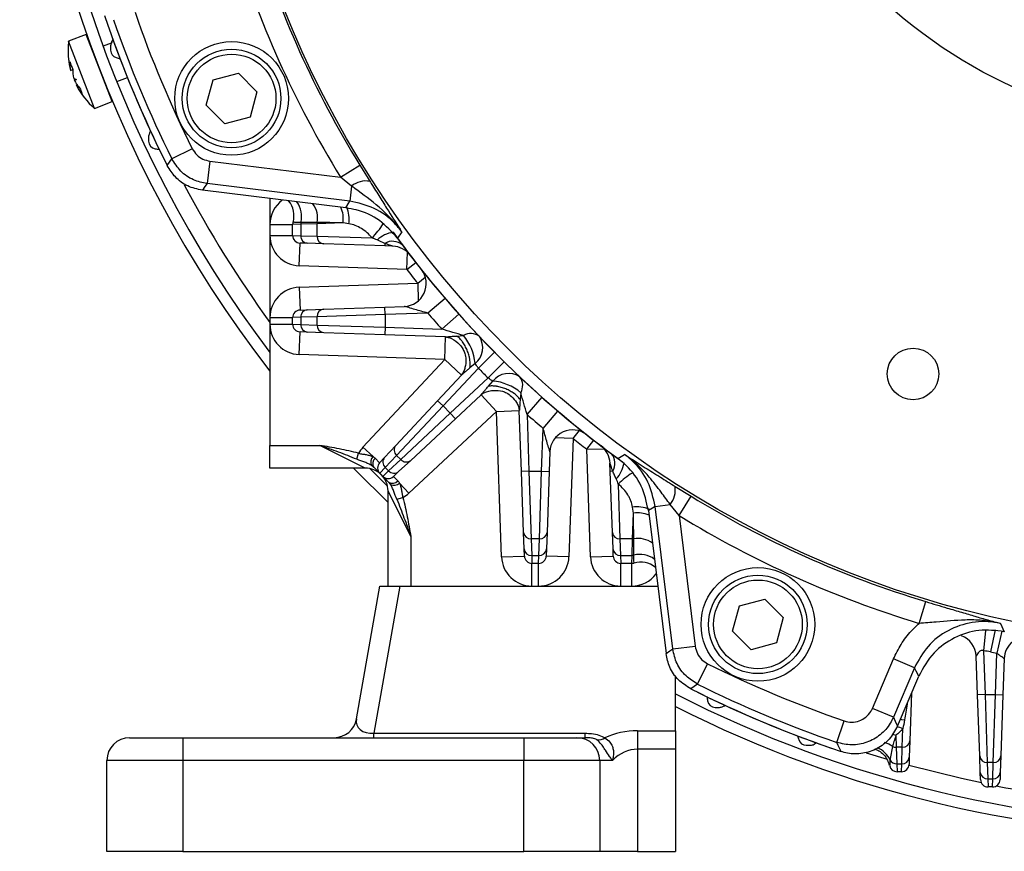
# Model space of a CAD drawing. Header units: millimetres. Extents: x -722 to 1902, y -809 to 1604.
# Tile 56 of 93: x 455 to 585, y 151 to 260. Entities that reach past the tile are written whole.
import ezdxf

# ---------------------------------------------------------------- set-up
doc = ezdxf.new("R2010")
doc.units = ezdxf.units.MM

msp = doc.modelspace()

# ---------------------------------------------------------------- linework, layer by layer
at = {"color": 7, "linetype": 'Continuous', "lineweight": 25}
for p, q in [((464.15, 258.54), (461.82, 257.65)), ((467.56, 249.68), (464.15, 258.54)), ((465.23, 248.78), (461.82, 257.65)), ((467.44, 257.39), (466.38, 256.99)), ((467.36, 257.02), (467.36, 256.45)), ((462.07, 253.82), (462.07, 253.82)), ((462.08, 253.78), (462.37, 253.89)), ((480.86, 252.54), (484.2, 253.43)), ((484.2, 253.43), (486.65, 250.98)), ((462.56, 252.54), (462.76, 252.62)), ((468.17, 252.32), (469.57, 252.86)), ((479.96, 249.19), (480.86, 252.54)), ((462.83, 251.83), (462.95, 251.88)), ((462.98, 251.84), (462.85, 251.79)), ((486.65, 250.98), (485.76, 247.64)), ((465.23, 248.78), (467.56, 249.68)), ((482.41, 246.74), (479.96, 249.19)), ((485.76, 247.64), (482.41, 246.74)), ((472.36, 245.02), (472.36, 244.45)), ((478.12, 243.46), (475.43, 242.13)), ((480.43, 241.82), (480.07, 238.85)), ((480.43, 241.82), (497.68, 239.71)), ((497.68, 239.71), (500.23, 241.27)), ((500.23, 241.27), (501.53, 239.17)), ((499.13, 238.53), (497.68, 239.71)), ((498.36, 235.64), (479.45, 237.97)), ((498.88, 236.54), (480.07, 238.85)), ((499.13, 238.53), (498.88, 236.54)), ((488.36, 236.87), (488.36, 233.45)), ((488.36, 233.45), (491.36, 233.45)), ((488.36, 233.45), (488.36, 232.01)), ((492.42, 233.49), (491.36, 233.45)), ((491.36, 232.01), (491.36, 233.45)), ((494.6, 233.56), (492.42, 233.49)), ((492.42, 233.49), (492.42, 231.98)), ((498.01, 233.67), (494.6, 233.56)), ((494.6, 231.9), (494.6, 233.56)), ((498.78, 233.55), (498.01, 233.67)), ((505.75, 232.5), (505.2, 231.63)), ((488.36, 232.01), (491.36, 232.01)), ((488.36, 232.01), (488.36, 221.17)), ((491.36, 232.01), (492.42, 231.98)), ((492.42, 231.98), (494.6, 231.9)), ((494.6, 231.9), (501.83, 231.68)), ((492.22, 228.01), (492.33, 231.01)), ((493.28, 230.98), (492.33, 231.01)), ((495.46, 230.9), (493.28, 230.98)), ((503.51, 230.62), (495.46, 230.9)), ((503.52, 230.95), (503.51, 230.62)), ((504.58, 230.58), (503.51, 230.62)), ((506.42, 227.52), (506.5, 229.8)), ((506.42, 227.52), (492.22, 228.01)), ((506.42, 227.52), (507.61, 228.44)), ((507.85, 225.72), (508.85, 226.52)), ((492.22, 225.17), (507.85, 225.72)), ((492.22, 225.17), (492.33, 222.17)), ((507.85, 225.72), (507.93, 223.37)), ((511.47, 223.71), (509.18, 221.76)), ((492.33, 222.17), (493.28, 222.21)), ((493.28, 222.21), (495.46, 222.28)), ((495.46, 222.28), (503.51, 222.56)), ((503.51, 222.56), (506.09, 222.65)), ((503.54, 221.56), (503.51, 222.56)), ((488.36, 221.17), (491.36, 221.17)), ((488.36, 221.17), (488.36, 220.29)), ((492.42, 221.21), (491.36, 221.17)), ((491.36, 220.29), (491.36, 221.17)), ((494.6, 221.28), (492.42, 221.21)), ((492.42, 221.21), (492.42, 220.26)), ((503.54, 221.56), (494.6, 221.28)), ((494.6, 220.18), (494.6, 221.28)), ((509.18, 221.76), (503.54, 221.56)), ((503.54, 221.56), (503.54, 219.9)), ((513.28, 221.63), (511.03, 219.64)), ((488.36, 220.29), (491.36, 220.29)), ((488.36, 220.29), (488.36, 204.31)), ((491.36, 220.29), (492.42, 220.26)), ((492.42, 220.26), (494.6, 220.18)), ((494.6, 220.18), (503.54, 219.9)), ((503.54, 219.9), (503.51, 218.9)), ((503.54, 219.9), (511.03, 219.64)), ((492.22, 216.29), (492.33, 219.29)), ((493.28, 219.26), (492.33, 219.29)), ((495.46, 219.18), (493.28, 219.26)), ((503.51, 218.9), (495.46, 219.18)), ((511.52, 218.62), (503.51, 218.9)), ((511.42, 215.62), (511.52, 218.62)), ((513, 218.74), (513.89, 218.81)), ((511.42, 215.62), (492.22, 216.29)), ((500.63, 204.06), (511.42, 215.62)), ((511.42, 215.62), (513.61, 213.58)), ((515.85, 214.51), (517.98, 216.61)), ((515.85, 214.51), (511.19, 209.51)), ((515.41, 215.12), (514.74, 214.54)), ((517.14, 213.22), (519.24, 215.35)), ((510.46, 210.2), (513.61, 213.58)), ((512.14, 208.56), (517.14, 213.22)), ((517.17, 212.11), (517.75, 212.78)), ((516.21, 210.98), (512.83, 207.83)), ((518.25, 208.79), (516.21, 210.98)), ((521.44, 211.26), (521.37, 210.37)), ((522.27, 208.4), (524.26, 210.65)), ((504.96, 204.3), (510.46, 210.2)), ((511.19, 209.51), (505.06, 202.99)), ((511.19, 209.51), (510.46, 210.2)), ((511.19, 209.51), (512.14, 208.56)), ((505.62, 202.43), (512.14, 208.56)), ((518.25, 208.79), (506.69, 198)), ((512.83, 207.83), (506.93, 202.33)), ((512.14, 208.56), (512.83, 207.83)), ((518.25, 208.79), (521.25, 208.89)), ((518.92, 189.59), (518.25, 208.79)), ((521.53, 200.88), (521.25, 208.89)), ((522.27, 208.4), (522.53, 200.91)), ((524.39, 206.55), (526.34, 208.84)), ((524.19, 200.91), (524.39, 206.55)), ((528.35, 205.22), (526, 205.3)), ((528.35, 205.22), (527.8, 189.59)), ((528.35, 205.22), (529.15, 206.22)), ((488.36, 204.31), (494.93, 204.31)), ((488.36, 201.31), (488.36, 204.31)), ((500.93, 201.31), (494.93, 204.31)), ((500.63, 204.06), (501.96, 202.82)), ((503.48, 202.71), (504.96, 204.3)), ((530.15, 203.8), (531.07, 204.98)), ((530.15, 203.8), (532.43, 203.87)), ((499.82, 202.47), (500.05, 203.26)), ((502.26, 202.6), (502.83, 202.01)), ((502.83, 202.01), (503.48, 202.71)), ((505.06, 202.99), (503.58, 201.39)), ((505.62, 202.43), (505.06, 202.99)), ((525.28, 203.46), (525.19, 200.88)), ((530.64, 189.59), (530.15, 203.8)), ((534.26, 202.57), (535.13, 203.12)), ((500.93, 201.31), (488.36, 201.31)), ((502.85, 200.62), (502.09, 201.39)), ((503.58, 201.39), (502.85, 200.62)), ((503.58, 201.39), (504.02, 200.95)), ((504.02, 200.95), (505.62, 202.43)), ((506.93, 202.33), (505.34, 200.85)), ((533.25, 200.88), (533.21, 201.95)), ((503.25, 200.22), (502.85, 200.62)), ((503.25, 200.22), (504.02, 200.95)), ((504.02, 199.46), (503.25, 200.22)), ((505.34, 200.85), (504.64, 200.2)), ((504.64, 200.2), (505.23, 199.63)), ((522.53, 200.91), (521.53, 200.88)), ((521.81, 192.83), (521.53, 200.88)), ((522.53, 200.91), (524.19, 200.91)), ((522.53, 200.91), (522.81, 191.97)), ((523.91, 191.97), (524.19, 200.91)), ((524.19, 200.91), (525.19, 200.88)), ((525.19, 200.88), (524.91, 192.83)), ((533.58, 200.89), (533.25, 200.88)), ((533.53, 192.83), (533.25, 200.88)), ((506.69, 198), (505.45, 199.33)), ((534.3, 199.2), (534.53, 191.97)), ((541.8, 198.9), (543.9, 197.6)), ((506.94, 192.3), (503.94, 198.3)), ((503.94, 185.73), (503.94, 198.3)), ((505.1, 197.19), (505.89, 197.42)), ((542.33, 195.05), (543.9, 197.6)), ((536.3, 195.38), (536.18, 196.15)), ((539.17, 196.26), (541.16, 196.5)), ((541.48, 177.44), (539.17, 196.26)), ((542.33, 195.05), (541.16, 196.5)), ((536.19, 191.97), (536.3, 195.38)), ((538.27, 195.73), (540.6, 176.82)), ((542.33, 195.05), (544.45, 177.8)), ((506.94, 192.3), (506.94, 185.73)), ((521.89, 190.65), (521.81, 192.83)), ((524.91, 192.83), (524.84, 190.65)), ((533.61, 190.65), (533.53, 192.83)), ((523.91, 191.97), (522.81, 191.97)), ((522.81, 191.97), (522.89, 189.79)), ((523.84, 189.79), (523.91, 191.97)), ((536.19, 191.97), (534.53, 191.97)), ((534.53, 191.97), (534.61, 189.79)), ((536.12, 189.79), (536.19, 191.97)), ((518.92, 189.59), (521.92, 189.7)), ((521.92, 189.7), (521.89, 190.65)), ((522.89, 189.79), (523.84, 189.79)), ((522.89, 189.79), (522.92, 188.73)), ((523.8, 188.73), (523.84, 189.79)), ((524.84, 190.65), (524.8, 189.7)), ((527.8, 189.59), (524.8, 189.7)), ((530.64, 189.59), (533.64, 189.7)), ((533.64, 189.7), (533.61, 190.65)), ((534.61, 189.79), (536.12, 189.79)), ((534.61, 189.79), (534.64, 188.73)), ((536.08, 188.73), (536.12, 189.79)), ((523.8, 188.73), (522.92, 188.73)), ((522.92, 185.73), (522.92, 188.73)), ((523.8, 185.73), (523.8, 188.73)), ((536.08, 188.73), (534.64, 188.73)), ((534.64, 185.73), (534.64, 188.73)), ((536.08, 185.73), (536.08, 188.73)), ((499.77, 168.21), (502.86, 185.73)), ((505.48, 185.73), (502.06, 166.32)), ((502.86, 185.73), (505.48, 185.73)), ((505.48, 185.73), (521.86, 185.73)), ((521.86, 185.73), (539.5, 185.73)), ((549.37, 179.78), (550.27, 183.13)), ((550.27, 183.13), (553.61, 184.02)), ((553.61, 184.02), (556.06, 181.57)), ((573.99, 180.82), (574.86, 183.69)), ((556.06, 181.57), (555.17, 178.23)), ((584.7, 180.81), (585.21, 179.72)), ((551.82, 177.33), (549.37, 179.78)), ((582.73, 179.86), (582.49, 177.19)), ((584.03, 179.98), (583.38, 177.05)), ((584.87, 179.8), (584.23, 176.87)), ((555.17, 178.23), (551.82, 177.33)), ((541.48, 177.44), (544.45, 177.8)), ((582.49, 177.19), (582.69, 171.41)), ((584.04, 171.41), (584.23, 176.87)), ((544.76, 172.8), (546.09, 175.49)), ((567.83, 169.6), (570.6, 176.13)), ((573.36, 174.96), (570.6, 176.13)), ((581.69, 171.38), (581.51, 176.48)), ((585.2, 176.17), (585.04, 171.38)), ((573.36, 174.96), (570.59, 168.43)), ((541.86, 166.63), (541.86, 173.93)), ((571.12, 167.25), (573.92, 173.86)), ((572.98, 171.63), (572.76, 165.33)), ((582.69, 171.41), (581.69, 171.38)), ((582.69, 171.41), (582.97, 162.47)), ((582.69, 171.41), (584.04, 171.41)), ((583.76, 162.47), (584.04, 171.41)), ((584.04, 171.41), (585.04, 171.38)), ((581.97, 163.33), (581.69, 171.38)), ((585.04, 171.38), (584.76, 163.33)), ((547.08, 169.73), (547.65, 169.73)), ((570.59, 168.43), (567.83, 169.6)), ((563.12, 165.11), (564.09, 167.94)), ((502.06, 165.73), (502.06, 166.32)), ((502.06, 166.32), (529.94, 166.32)), ((529.94, 165.73), (529.94, 166.32)), ((536.86, 166.63), (536.86, 164.22)), ((536.86, 166.63), (541.86, 166.63)), ((541.86, 166.63), (541.86, 164.22)), ((571.76, 164.47), (571.83, 166.92)), ((469.86, 165.73), (476.86, 165.73)), ((476.86, 165.73), (521.86, 165.73)), ((476.86, 165.73), (476.86, 162.73)), ((521.86, 165.73), (521.86, 162.73)), ((521.86, 165.73), (528.86, 165.73)), ((528.86, 165.73), (529.94, 165.73)), ((570.92, 166.05), (570.97, 164.47)), ((572.76, 165.33), (572.68, 163.15)), ((536.86, 164.22), (536.86, 150.73)), ((541.86, 164.22), (536.86, 164.22)), ((541.86, 164.22), (541.86, 150.73)), ((559.08, 164.73), (559.65, 164.73)), ((569.81, 162.86), (567.06, 163.69)), ((571.76, 164.47), (570.97, 164.47)), ((570.97, 164.47), (571.04, 162.29)), ((571.68, 162.29), (571.76, 164.47)), ((476.86, 162.73), (466.86, 162.73)), ((466.86, 150.73), (466.86, 162.73)), ((521.86, 162.73), (476.86, 162.73)), ((476.86, 162.73), (476.86, 150.73)), ((531.86, 162.73), (521.86, 162.73)), ((521.86, 150.73), (521.86, 162.73)), ((531.86, 162.73), (531.86, 150.73)), ((533.55, 162.73), (531.86, 162.73)), ((572.68, 163.15), (572.65, 162.2)), ((582.05, 161.15), (581.97, 163.33)), ((583.76, 162.47), (582.97, 162.47)), ((582.97, 162.47), (583.04, 160.29)), ((583.68, 160.29), (583.76, 162.47)), ((584.76, 163.33), (584.68, 161.15)), ((570.1, 162.07), (570.1, 162.04)), ((571.04, 162.29), (571.68, 162.29)), ((571.04, 162.29), (571.08, 161.23)), ((571.65, 161.23), (571.08, 161.23)), ((571.65, 161.23), (571.68, 162.29)), ((582.08, 160.2), (582.05, 161.15)), ((584.68, 161.15), (584.65, 160.2)), ((583.04, 160.29), (583.68, 160.29)), ((583.04, 160.29), (583.08, 159.23)), ((583.65, 159.23), (583.68, 160.29)), ((583.65, 159.23), (583.08, 159.23)), ((476.86, 150.73), (466.86, 150.73)), ((476.86, 150.73), (521.86, 150.73)), ((531.86, 150.73), (521.86, 150.73)), ((536.86, 150.73), (531.86, 150.73)), ((536.86, 150.73), (541.86, 150.73))]:
    msp.add_line(p, q, dxfattribs=at)
at = {"color": 7, "linetype": 'Continuous', "lineweight": 25, "flags": 128}
for points in [[(464.89, 256.7), (464.85, 256.75), (464.82, 256.82)], [(466.9, 251.4), (466.88, 251.48), (466.87, 251.54)], [(474.82, 241.23), (475.22, 241.82), (475.43, 242.13)], [(480.07, 238.85), (479.8, 238.47), (479.45, 237.97)], [(498.36, 235.64), (498.67, 236.17), (498.88, 236.54)], [(503.94, 196.76), (499.72, 200.96), (499.39, 201.31)], [(503.87, 198.91), (503.76, 199.02), (501.54, 201.24)], [(539.17, 196.26), (538.8, 196.04), (538.27, 195.73)], [(540.6, 176.82), (541.1, 177.17), (541.48, 177.44)], [(573.92, 173.86), (573.58, 174.52), (573.36, 174.96)], [(544.76, 172.8), (544.3, 172.49), (543.86, 172.19)], [(570.59, 168.43), (570.82, 167.91), (571.12, 167.25)], [(571.51, 168.17), (571.67, 168.15), (572.07, 168.08)], [(570.44, 166.21), (570.59, 166.17), (570.92, 166.05)], [(563.68, 163.91), (563.31, 164.7), (563.12, 165.11)], [(582.2, 159.76), (579.57, 160.33), (572.63, 162.05)]]:
    msp.add_lwpolyline(points, dxfattribs=at)
at = {"color": 7, "linetype": 'Continuous', "lineweight": 25}
for centre, radius in [((613.36, 310.73), 132.43), ((613.36, 310.73), 65), ((483.31, 250.09), 7.5), ((483.31, 250.09), 6.5), ((483.31, 250.09), 5.85), ((573.18, 213.73), 3.4), ((552.72, 180.68), 7.5), ((552.72, 180.68), 6.5), ((552.72, 180.68), 5.85)]:
    msp.add_circle(centre, radius, dxfattribs=at)
for centre, radius, start, end in [((613.36, 310.73), 158, 142.2921, 217.7079), ((613.36, 310.73), 156.5, 143.0082, 216.9918), ((613.36, 310.73), 132.75, 196.8599, 211.5496), ((613.36, 310.73), 135.75, 196.8599, 211.5496), ((613.36, 310.73), 155, 198.6952, 206.6424), ((613.36, 310.73), 151.05, 199.0367, 206.4453), ((613.36, 310.73), 155, 199.194, 206.2743), ((613.36, 310.73), 154.05, 199.0367, 206.4453), ((471.74, 256.37), 10, 172.6406, 194.7257), ((468.36, 257.02), 1, 149.6715, 180), ((465.88, 258.49), 1.89, 329.3213, 330.5901), ((468.36, 256.45), 1, 180, 254.8215), ((471.72, 256.35), 9.98, 185.6726, 194.9147), ((471.29, 256.25), 9.54, 185.3205, 194.7674), ((465.96, 254.66), 3.98, 176.3352, 192.709), ((467.86, 256.6), 6.1, 196.0481, 205.9519), ((466.34, 253.67), 3.98, 176.3352, 192.709), ((463.15, 253.6), 1.06, 229.1687, 254.2236), ((462.53, 253.99), 1.44, 270.9497, 283.1843), ((468.33, 255.52), 6.49, 207.2419, 220.1683), ((471.74, 256.37), 10, 207.2743, 229.3594), ((468.62, 254.77), 6.49, 207.2419, 220.1683), ((466.81, 252.22), 3.55, 194.5075, 207.4925), ((473.36, 245.02), 1, 153.9936, 180), ((473.36, 244.45), 1, 180, 261.4509), ((501.04, 236.17), 3.03, 80.627, 128.9821), ((613.36, 310.73), 154.16, 207.8517, 215.8197), ((492.36, 233.45), 4, 126.4077, 180), ((488.54, 234.63), 3, 342.9096, 40.3106), ((489.38, 234.54), 3.17, 345.1556, 36.5762), ((491.51, 234.3), 3.15, 349.558, 36.599), ((493.92, 234.16), 4.12, 353.1973, 22.3373), ((494.33, 234.14), 4.48, 352.3454, 21.1893), ((492.36, 233.45), 1, 162.9096, 180), ((493.53, 233.49), 1.11, 167.6317, 180.4205), ((495.71, 233.57), 1.11, 172.0657, 180.4066), ((493.81, 239.53), 11.22, 315.5846, 327.7656), ((505.33, 228.29), 4.21, 99.8469, 132.185), ((613.36, 310.73), 134, 215.7507, 234.2493), ((492.36, 232.01), 4, 180, 268), ((492.36, 232.01), 1, 180, 268), ((493.36, 231.92), 0.948, 176.6379, 264.7566), ((495.54, 231.85), 0.948, 176.6379, 264.7566), ((504.54, 229.25), 1.99, 48.6319, 121.0207), ((613.36, 310.73), 134, 216.1805, 233.8195), ((504.48, 227.59), 3, 37.3662, 88), ((505.98, 225.65), 3, 272, 38.391), ((613.36, 310.73), 135.5, 217.8886, 218.8599), ((492.36, 221.17), 4, 92, 180), ((492.36, 221.17), 1, 92, 180), ((493.36, 221.26), 0.948, 95.2434, 183.3621), ((495.54, 221.34), 0.948, 95.2434, 183.3621), ((613.36, 310.73), 137, 220.4982, 221.6759), ((492.36, 220.29), 4, 180, 268), ((492.36, 220.29), 1, 180, 268), ((493.36, 220.2), 0.948, 176.6379, 264.7566), ((495.54, 220.13), 0.948, 176.6379, 264.7566), ((514.84, 217.2), 1.87, 52.076, 120.7271), ((508.96, 214.61), 6.47, 4.5217, 40.4783), ((513.78, 217.21), 2.65, 307.9908, 33.6488), ((613.36, 310.73), 137, 224.6182, 225.3818), ((519.84, 211.15), 2.65, 56.3512, 142.0092), ((519.83, 212.21), 1.87, 329.2729, 37.924), ((517.24, 206.34), 6.47, 49.5217, 85.4783), ((613.36, 310.73), 137, 228.3241, 229.5018), ((528.28, 203.35), 3, 51.609, 178), ((613.36, 310.73), 135.5, 231.1401, 232.1114), ((503.56, 201.33), 4, 137, 151.2245), ((505.69, 203.7), 0.948, 140.2434, 228.3621), ((530.22, 201.85), 3, 2, 52.6338), ((502.69, 202.11), 1.02, 135.5028, 208.4942), ((502.81, 201.9), 0.889, 128.6142, 214.9289), ((504.21, 202.1), 0.948, 140.2434, 228.3621), ((531.88, 201.91), 1.99, 328.9793, 41.3681), ((500.93, 198.31), 3, 45, 90), ((503.56, 201.33), 1, 137, 225), ((506.33, 203.06), 0.948, 221.6379, 309.7566), ((530.92, 202.7), 4.21, 317.815, 350.1531), ((500.94, 198.3), 3, 0, 45), ((503.96, 200.93), 1, 225, 313), ((504.73, 201.58), 0.948, 221.6379, 309.7566), ((542.39, 190.91), 11.58, 122.7185, 134.2952), ((504.53, 200.18), 0.889, 235.0711, 321.3858), ((504.74, 200.06), 1.02, 241.5058, 314.4972), ((538.8, 198.41), 3.03, 321.0179, 9.373), ((503.96, 200.93), 4, 298.7755, 313), ((613.36, 310.73), 132.75, 238.4504, 253.1401), ((536.77, 191.7), 4.49, 68.9099, 97.6424), ((536.79, 191.29), 4.12, 67.6627, 96.8027), ((613.36, 310.73), 135.75, 238.4504, 253.1401), ((522.76, 192.91), 0.948, 185.2434, 273.3621), ((523.97, 192.91), 0.948, 266.6379, 354.7566), ((534.48, 192.91), 0.948, 185.2434, 273.3621), ((536.2, 193.08), 1.11, 269.5934, 277.9343), ((536.93, 188.88), 3.15, 53.401, 100.442), ((522.92, 189.73), 4, 182, 270), ((522.83, 190.73), 0.948, 185.2434, 273.3621), ((522.92, 189.73), 1, 182, 270), ((523.8, 189.73), 1, 270, 358), ((523.8, 189.73), 4, 270, 358), ((523.89, 190.73), 0.948, 266.6379, 354.7566), ((534.64, 189.73), 4, 182, 270), ((534.55, 190.73), 0.948, 185.2434, 273.3621), ((534.64, 189.73), 1, 182, 270), ((536.12, 190.9), 1.11, 269.5795, 282.3683), ((537.17, 186.75), 3.17, 53.4238, 104.8444), ((536.08, 189.73), 1, 270, 287.0904), ((537.26, 185.91), 3, 49.6894, 107.0904), ((536.08, 189.73), 4, 270, 323.5923), ((578.51, 176.38), 3, 2, 69.5481), ((588.2, 176.06), 3, 79.4174, 178), ((581.85, 170.22), 7, 77.3578, 84.7588), ((613.36, 310.73), 137, 257.3578, 257.7215), ((613.36, 310.73), 151.05, 243.5547, 250.9633), ((613.36, 310.73), 154.05, 243.5547, 250.9633), ((613.36, 310.73), 156.5, 242.8147, 297.1853), ((613.36, 310.73), 155, 243.3576, 251.3048), ((613.36, 310.73), 155, 243.7257, 250.806), ((547.08, 170.73), 1, 188.5491, 270), ((613.36, 310.73), 158, 243.0938, 296.9062), ((547.65, 170.73), 1, 270, 296.0064), ((496.82, 168.73), 3, 270, 350), ((570.41, 163.37), 3.83, 68.1786, 80.7428), ((469.86, 162.73), 3, 90, 180), ((528.86, 162.73), 3, 0, 90), ((531.52, 167.48), 2.05, 269.102, 300.1847), ((559.08, 165.73), 1, 195.1785, 270), ((568.64, 162.2), 3, 52.6242, 74.9221), ((571.81, 165.41), 0.948, 266.6379, 354.7566), ((559.65, 165.73), 1, 270, 300.3285), ((561.12, 163.25), 1.89, 119.4099, 120.6787), ((567.4, 161.55), 3.02, 24.0864, 69.1388), ((570.96, 165.55), 1.09, 242.8928, 270.5692), ((571.01, 163.3), 1.01, 210.9617, 271.7065), ((571.74, 163.23), 0.948, 266.6379, 354.7566), ((582.91, 163.41), 0.948, 185.2434, 273.3621), ((583.81, 163.41), 0.948, 266.6379, 354.7566), ((571.08, 162.23), 1, 191.2107, 270), ((571.65, 162.23), 1, 270, 358), ((582.99, 161.23), 0.948, 185.2434, 273.3621), ((583.74, 161.23), 0.948, 266.6379, 354.7566), ((583.08, 160.23), 1, 182, 270), ((583.65, 160.23), 1, 270, 358), ((613.36, 310.73), 154.16, 259.0767, 262.8557)]:
    msp.add_arc(centre, radius, start, end, dxfattribs=at)
for centre, major_axis, ratio, start_param, end_param in [((496.84, 233.61), (25.42, -0.11), 0.004153, 1.658683, 1.744636), ((536.24, 194.21), (-0.11, 25.42), 0.004153, 4.53855, 4.624502), ((502.91, 168.73), (3.02, 1.46), 0.638317, 2.710103, 4.140644), ((536.86, 160.74), (8, 0), 0.736842, 1.570796, 2.139646), ((536.86, 158.32), (0, 5.89), 0.848214, 0, 0.725396)]:
    msp.add_ellipse(centre, major_axis=major_axis, ratio=ratio, start_param=start_param, end_param=end_param, dxfattribs=at)
for points in [[(467.52, 257.56), (467.52, 257.55), (467.51, 257.54), (467.5, 257.52)], [(467.52, 257.56), (467.57, 257.65), (467.62, 257.74), (467.67, 257.83)], [(468.1, 255.48), (468.27, 255.44), (468.44, 255.38), (468.6, 255.32)], [(472.62, 245.8), (472.57, 245.68), (472.52, 245.57), (472.46, 245.46)], [(473.21, 243.46), (473.4, 243.43), (473.59, 243.39), (473.77, 243.35)], [(502.5, 231.41), (502.28, 231.52), (502.06, 231.6), (501.83, 231.68)], [(503.52, 230.95), (503.19, 231.09), (502.85, 231.25), (502.5, 231.41)], [(517.75, 212.78), (517.59, 212.89), (517.36, 213.04), (517.14, 213.22)], [(501.96, 202.82), (502.08, 202.75), (502.18, 202.68), (502.26, 202.6)], [(502.09, 201.39), (502.01, 201.47), (501.91, 201.55), (501.8, 201.62)], [(504.25, 199.17), (504.18, 199.28), (504.1, 199.38), (504.02, 199.46)], [(505.23, 199.63), (505.31, 199.55), (505.38, 199.45), (505.45, 199.33)], [(534.3, 199.2), (534.23, 199.43), (534.15, 199.65), (534.04, 199.87)], [(545.98, 171.15), (546.02, 170.96), (546.06, 170.77), (546.09, 170.58)], [(548.09, 169.83), (548.2, 169.89), (548.31, 169.94), (548.43, 169.99)], [(572.07, 168.08), (572, 167.67), (571.92, 167.28), (571.83, 166.92)], [(571.83, 166.92), (571.55, 166.6), (571.24, 166.31), (570.92, 166.05)], [(557.95, 165.98), (558.01, 165.81), (558.07, 165.64), (558.11, 165.47)], [(560.46, 165.04), (560.37, 164.99), (560.28, 164.94), (560.19, 164.89)], [(560.15, 164.87), (560.17, 164.88), (560.18, 164.89), (560.19, 164.89)], [(560.16, 164.87), (560.16, 164.87), (560.15, 164.87), (560.15, 164.87)], [(570.46, 164.59), (570.32, 163.95), (570.21, 163.35), (570.15, 162.78)]]:
    msp.add_open_spline(points, degree=3, dxfattribs=at)
for points, knots in [([(478.12, 243.46), (478.3, 243.18), (478.66, 242.61), (479.49, 242.03), (480.13, 241.89), (480.43, 241.82)], [0, 0, 0, 0, 0.341717, 0.683442, 1, 1, 1, 1]), ([(480.07, 238.85), (479.46, 238.98), (478.19, 239.26), (476.51, 240.42), (475.79, 241.56), (475.43, 242.13)], [0, 0, 0, 0, 0.316542, 0.658297, 1, 1, 1, 1]), ([(479.45, 237.97), (478.79, 238.12), (477.47, 238.41), (475.83, 239.61), (475.15, 240.7), (474.82, 241.23)], [0, 0, 0, 0, 0.342903, 0.685813, 1, 1, 1, 1]), ([(501.53, 239.17), (501.65, 238.98), (502.15, 238.17), (503, 236.82), (504.3, 234.74), (505.17, 233.38), (505.74, 232.5), (505.75, 232.5)], [0, 0, 0, 0, 0.072058, 0.309641, 0.547893, 0.998341, 1, 1, 1, 1]), ([(505.75, 232.5), (505.74, 232.5), (504.9, 233.71), (502.95, 235.76), (500.52, 237.5), (499.28, 238.42), (499.13, 238.53)], [0, 0, 0, 0, 0.002132, 0.494743, 0.940802, 1, 1, 1, 1]), ([(505.75, 232.5), (505.44, 232.88), (504.44, 234.13), (502.18, 235.8), (499.98, 236.29), (498.88, 236.54)], [0, 0, 0, 0, 0.177794, 0.588889, 1, 1, 1, 1]), ([(505.2, 231.63), (504.45, 232.47), (502.95, 234.14), (500.39, 235.3), (498.83, 235.57), (498.36, 235.64)], [0, 0, 0, 0, 0.412556, 0.825117, 1, 1, 1, 1]), ([(492.44, 233.73), (492.1, 233.74), (491.84, 233.74), (491.58, 233.74), (491.52, 233.75), (491.43, 233.75), (491.41, 233.75), (491.41, 233.75)], [0, 0, 0, 0, 0.5, 0.5, 0.75, 0.75, 1, 1, 1, 1]), ([(498.01, 233.67), (497.28, 233.68), (496.63, 233.69), (495.77, 233.71), (495.5, 233.71), (495.02, 233.72), (494.8, 233.72), (494.61, 233.72)], [0, 0, 0, 0, 0.5, 0.5, 0.75, 0.75, 1, 1, 1, 1]), ([(501.83, 231.68), (501.63, 231.92), (501.41, 232.16), (500.94, 232.57), (500.69, 232.76), (500.17, 233.08), (499.9, 233.22), (499.34, 233.43), (499.06, 233.5), (498.78, 233.55)], [0, 0, 0, 0, 0.25, 0.25, 0.5, 0.5, 0.75, 0.75, 1, 1, 1, 1]), ([(504.58, 230.58), (504.58, 230.58), (504.56, 230.59), (504.51, 230.61), (504.47, 230.62), (504.34, 230.67), (504.25, 230.7), (503.95, 230.8), (503.74, 230.88), (503.52, 230.95)], [0, 0, 0, 0, 0.125, 0.125, 0.25, 0.25, 0.5, 0.5, 1, 1, 1, 1]), ([(509.18, 221.76), (508.9, 221.84), (508.61, 221.92), (508.05, 222.08), (507.76, 222.16), (507.21, 222.32), (506.93, 222.4), (506.54, 222.52), (506.41, 222.56), (506.24, 222.61), (506.19, 222.62), (506.11, 222.65), (506.09, 222.65), (506.09, 222.65)], [0, 0, 0, 0, 0.25, 0.25, 0.5, 0.5, 0.75, 0.75, 0.875, 0.875, 0.9375, 0.9375, 1, 1, 1, 1]), ([(513.89, 218.81), (513.42, 218.94), (512.95, 219.08), (511.99, 219.35), (511.51, 219.5), (511.03, 219.64)], [0, 0, 0, 0, 0.5, 0.5, 1, 1, 1, 1]), ([(511.52, 218.62), (511.52, 218.62), (511.52, 218.62), (511.53, 218.62), (511.55, 218.62), (511.58, 218.63), (511.63, 218.63), (511.7, 218.64), (511.78, 218.64), (511.89, 218.65), (512.04, 218.66), (512.23, 218.68), (512.45, 218.7), (512.71, 218.72), (512.9, 218.73), (513, 218.74)], [0, 0, 0, 0, 0.0172586, 0.0353138, 0.0549852, 0.0769119, 0.1196766, 0.1726652, 0.2237295, 0.2805208, 0.3954906, 0.5155584, 0.6487731, 0.8071455, 1, 1, 1, 1]), ([(511.52, 218.62), (511.68, 218.6), (512.29, 218.5), (513.12, 217.93), (513.79, 217.14), (514.11, 216.37), (514.25, 215.55), (514.14, 214.74), (513.94, 214.04), (513.72, 213.73), (513.61, 213.58)], [0, 0, 0, 0, 0.071629, 0.283274, 0.452298, 0.539363, 0.660215, 0.82371, 0.914938, 1, 1, 1, 1]), ([(514.74, 214.54), (514.75, 214.62), (514.76, 214.71), (514.77, 214.88), (514.78, 214.97), (514.77, 215.16), (514.77, 215.25), (514.75, 215.44), (514.74, 215.54), (514.72, 215.67), (514.72, 215.69), (514.7, 215.79), (514.68, 215.87), (514.64, 216.04), (514.62, 216.14), (514.53, 216.45), (514.46, 216.65), (514.3, 217.05), (514.2, 217.24), (514, 217.61), (513.89, 217.79), (513.75, 217.97), (513.74, 217.99), (513.68, 218.07), (513.63, 218.13), (513.52, 218.26), (513.46, 218.33), (513.33, 218.46), (513.27, 218.52), (513.13, 218.64), (513.07, 218.69), (513, 218.74)], [0, 0, 0, 0, 0.0625, 0.0625, 0.125, 0.125, 0.1875, 0.1875, 0.25, 0.25, 0.265625, 0.265625, 0.3125, 0.3125, 0.375, 0.375, 0.5, 0.5, 0.625, 0.625, 0.75, 0.75, 0.765625, 0.765625, 0.8125, 0.8125, 0.875, 0.875, 0.9375, 0.9375, 1, 1, 1, 1]), ([(514.74, 214.54), (514.66, 214.47), (514.52, 214.35), (514.32, 214.18), (514.15, 214.04), (514.01, 213.92), (513.89, 213.82), (513.81, 213.74), (513.75, 213.69), (513.7, 213.65), (513.65, 213.61), (513.62, 213.58), (513.61, 213.58), (513.61, 213.58)], [0, 0, 0, 0, 0.192911, 0.351355, 0.484619, 0.604731, 0.719742, 0.77654, 0.827638, 0.880632, 0.923426, 0.964897, 1, 1, 1, 1]), ([(515.85, 214.51), (515.76, 214.62), (515.68, 214.73), (515.53, 214.94), (515.47, 215.04), (515.41, 215.12)], [0, 0, 0, 0, 0.5, 0.5, 1, 1, 1, 1]), ([(516.21, 210.98), (516.21, 210.98), (516.21, 210.98), (516.22, 210.99), (516.23, 211), (516.25, 211.03), (516.28, 211.07), (516.32, 211.12), (516.37, 211.18), (516.45, 211.26), (516.55, 211.38), (516.67, 211.52), (516.81, 211.69), (516.98, 211.89), (517.1, 212.03), (517.17, 212.11)], [0, 0, 0, 0, 0.017259, 0.035314, 0.054985, 0.076912, 0.119677, 0.172665, 0.223729, 0.280521, 0.395491, 0.515558, 0.648773, 0.807145, 1, 1, 1, 1]), ([(521.37, 210.37), (521.32, 210.44), (521.27, 210.5), (521.15, 210.64), (521.09, 210.7), (520.96, 210.83), (520.89, 210.89), (520.74, 211.02), (520.66, 211.08), (520.56, 211.15), (520.54, 211.17), (520.45, 211.23), (520.39, 211.27), (520.24, 211.36), (520.15, 211.42), (519.87, 211.57), (519.68, 211.67), (519.28, 211.83), (519.08, 211.9), (518.67, 212.02), (518.47, 212.06), (518.25, 212.1), (518.22, 212.1), (518.12, 212.11), (518.05, 212.12), (517.88, 212.14), (517.79, 212.14), (517.6, 212.15), (517.51, 212.14), (517.34, 212.13), (517.25, 212.12), (517.17, 212.11)], [0, 0, 0, 0, 0.0625, 0.0625, 0.125, 0.125, 0.1875, 0.1875, 0.25, 0.25, 0.265625, 0.265625, 0.3125, 0.3125, 0.375, 0.375, 0.5, 0.5, 0.625, 0.625, 0.75, 0.75, 0.765625, 0.765625, 0.8125, 0.8125, 0.875, 0.875, 0.9375, 0.9375, 1, 1, 1, 1]), ([(516.21, 210.98), (516.33, 211.07), (516.84, 211.43), (517.82, 211.62), (518.86, 211.53), (519.63, 211.22), (520.31, 210.74), (520.81, 210.09), (521.16, 209.45), (521.22, 209.07), (521.25, 208.89)], [0, 0, 0, 0, 0.071629, 0.283274, 0.452298, 0.539363, 0.660215, 0.82371, 0.914938, 1, 1, 1, 1]), ([(521.37, 210.37), (521.36, 210.27), (521.34, 210.08), (521.33, 209.82), (521.31, 209.6), (521.29, 209.41), (521.28, 209.26), (521.27, 209.15), (521.27, 209.07), (521.26, 209), (521.26, 208.94), (521.25, 208.9), (521.25, 208.9), (521.25, 208.89)], [0, 0, 0, 0, 0.192911, 0.351355, 0.484619, 0.604731, 0.719742, 0.77654, 0.827638, 0.880632, 0.923426, 0.964897, 1, 1, 1, 1]), ([(522.27, 208.4), (522.13, 208.88), (521.98, 209.36), (521.71, 210.31), (521.57, 210.79), (521.44, 211.26)], [0, 0, 0, 0, 0.5, 0.5, 1, 1, 1, 1]), ([(525.28, 203.46), (525.28, 203.46), (525.28, 203.48), (525.25, 203.57), (525.24, 203.62), (525.19, 203.79), (525.15, 203.91), (525.03, 204.3), (524.95, 204.58), (524.79, 205.14), (524.71, 205.42), (524.55, 205.98), (524.47, 206.27), (524.39, 206.55)], [0, 0, 0, 0, 0.0625, 0.0625, 0.125, 0.125, 0.25, 0.25, 0.5, 0.5, 0.75, 0.75, 1, 1, 1, 1]), ([(499.82, 202.47), (499.03, 202.8), (498.21, 203.11), (496.58, 203.72), (495.75, 204.01), (494.93, 204.31)], [0, 0, 0, 0, 0.5, 0.5, 1, 1, 1, 1]), ([(500.05, 203.26), (499.21, 203.5), (498.36, 203.68), (496.65, 204.01), (495.79, 204.16), (494.93, 204.31)], [0, 0, 0, 0, 0.5, 0.5, 1, 1, 1, 1]), ([(500.05, 203.26), (500.23, 203.22), (500.4, 203.19), (500.73, 203.14), (500.9, 203.11), (501.23, 203.05), (501.39, 203.02), (501.69, 202.93), (501.84, 202.88), (501.96, 202.82)], [0, 0, 0, 0, 0.25, 0.25, 0.5, 0.5, 0.75, 0.75, 1, 1, 1, 1]), ([(538.27, 195.73), (538.03, 196.83), (537.53, 199.03), (535.87, 201.28), (534.63, 202.28), (534.26, 202.57)], [0, 0, 0, 0, 0.412556, 0.825117, 1, 1, 1, 1]), ([(535.13, 203.12), (535.13, 203.11), (535.34, 202.98), (536.22, 202.41), (537.72, 201.45), (539.73, 200.19), (541.14, 199.31), (541.8, 198.9)], [0, 0, 0, 0, 0.00166, 0.107626, 0.452296, 0.744184, 1, 1, 1, 1]), ([(541.16, 196.5), (540.76, 197.04), (539.85, 198.29), (538.25, 200.37), (536.6, 202.02), (535.43, 202.9), (535.13, 203.11), (535.13, 203.12)], [0, 0, 0, 0, 0.220192, 0.504989, 0.878559, 0.997869, 1, 1, 1, 1]), ([(539.17, 196.26), (538.92, 197.35), (538.43, 199.55), (536.76, 201.82), (535.51, 202.81), (535.13, 203.12)], [0, 0, 0, 0, 0.411133, 0.822249, 1, 1, 1, 1]), ([(501.8, 201.62), (501.67, 201.71), (501.52, 201.79), (501.21, 201.94), (501.04, 202.01), (500.52, 202.2), (500.16, 202.32), (499.82, 202.47)], [0, 0, 0, 0, 0.25, 0.25, 0.5, 0.5, 1, 1, 1, 1]), ([(533.58, 200.89), (533.51, 201.11), (533.43, 201.32), (533.33, 201.62), (533.3, 201.71), (533.25, 201.84), (533.24, 201.88), (533.22, 201.93), (533.21, 201.95), (533.21, 201.95)], [0, 0, 0, 0, 0.5, 0.5, 0.75, 0.75, 0.875, 0.875, 1, 1, 1, 1]), ([(534.04, 199.87), (533.96, 200.04), (533.88, 200.22), (533.73, 200.56), (533.65, 200.72), (533.58, 200.89)], [0, 0, 0, 0, 0.5, 0.5, 1, 1, 1, 1]), ([(505.1, 197.19), (504.95, 197.53), (504.84, 197.89), (504.64, 198.4), (504.57, 198.57), (504.42, 198.89), (504.34, 199.04), (504.25, 199.17)], [0, 0, 0, 0, 0.5, 0.5, 0.75, 0.75, 1, 1, 1, 1]), ([(505.45, 199.33), (505.51, 199.21), (505.56, 199.06), (505.65, 198.76), (505.68, 198.6), (505.74, 198.27), (505.77, 198.1), (505.82, 197.77), (505.85, 197.6), (505.89, 197.42)], [0, 0, 0, 0, 0.25, 0.25, 0.5, 0.5, 0.75, 0.75, 1, 1, 1, 1]), ([(536.18, 196.15), (536.13, 196.43), (536.06, 196.71), (535.9, 197.13), (535.84, 197.27), (535.71, 197.54), (535.63, 197.67), (535.39, 198.06), (535.21, 198.31), (534.79, 198.78), (534.55, 199), (534.3, 199.2)], [0, 0, 0, 0, 0.25, 0.25, 0.375, 0.375, 0.5, 0.5, 0.75, 0.75, 1, 1, 1, 1]), ([(505.89, 197.42), (506.13, 196.58), (506.31, 195.73), (506.64, 194.02), (506.79, 193.16), (506.94, 192.3)], [0, 0, 0, 0, 0.5, 0.5, 1, 1, 1, 1]), ([(505.1, 197.19), (505.43, 196.4), (505.74, 195.58), (506.35, 193.95), (506.64, 193.12), (506.94, 192.3)], [0, 0, 0, 0, 0.5, 0.5, 1, 1, 1, 1]), ([(536.35, 191.98), (536.35, 192.37), (536.34, 192.85), (536.33, 193.71), (536.32, 194.02), (536.31, 194.67), (536.31, 195.02), (536.3, 195.38)], [0, 0, 0, 0, 0.5, 0.5, 0.75, 0.75, 1, 1, 1, 1]), ([(536.38, 188.78), (536.38, 188.78), (536.38, 188.86), (536.37, 189.12), (536.37, 189.23), (536.37, 189.49), (536.36, 189.64), (536.36, 189.81)], [0, 0, 0, 0, 0.5, 0.5, 0.75, 0.75, 1, 1, 1, 1]), ([(574.86, 183.69), (575.81, 183.4), (577.47, 182.9), (579.61, 182.27), (581.4, 181.74), (583.08, 181.26), (584.16, 180.96), (584.7, 180.81), (584.7, 180.81)], [0, 0, 0, 0, 0.247929, 0.430382, 0.613302, 0.80536, 0.998668, 1, 1, 1, 1]), ([(570.6, 176.13), (570.91, 176.78), (571.55, 178.09), (572.74, 179.65), (573.64, 180.49), (573.99, 180.82)], [0, 0, 0, 0, 0.369732, 0.750172, 1, 1, 1, 1]), ([(584.7, 180.81), (584.58, 180.83), (583.36, 181.09), (580.95, 181.11), (577.73, 180.01), (574.98, 177.93), (573.9, 175.95), (573.36, 174.96)], [0, 0, 0, 0, 0.027047, 0.27017, 0.513248, 0.756588, 1, 1, 1, 1]), ([(584.7, 180.81), (584.69, 180.81), (584.47, 180.86), (583.68, 181.03), (582.14, 181.25), (579.53, 181.31), (576.8, 181), (574.74, 180.87), (573.99, 180.82)], [0, 0, 0, 0, 0.001795, 0.06401, 0.228688, 0.442947, 0.799166, 1, 1, 1, 1]), ([(585.21, 179.72), (584.09, 179.85), (581.85, 180.11), (578.58, 179.05), (575.68, 177.01), (574.52, 174.94), (573.92, 173.86)], [0, 0, 0, 0, 0.2444266, 0.4888652, 0.7330475, 1, 1, 1, 1]), ([(543.86, 172.19), (543.29, 172.55), (542.15, 173.27), (541, 174.95), (540.73, 176.21), (540.6, 176.82)], [0, 0, 0, 0, 0.342903, 0.685813, 1, 1, 1, 1]), ([(544.76, 172.8), (544.23, 173.13), (543.12, 173.82), (541.93, 175.46), (541.63, 176.78), (541.48, 177.44)], [0, 0, 0, 0, 0.3165416, 0.6582974, 1, 1, 1, 1]), ([(544.45, 177.8), (544.53, 177.47), (544.68, 176.82), (545.27, 175.99), (545.83, 175.65), (546.09, 175.49)], [0, 0, 0, 0, 0.341717, 0.683442, 1, 1, 1, 1]), ([(582.49, 177.19), (582.42, 177.23), (582.34, 177.24), (582.2, 177.24), (582.13, 177.22), (581.94, 177.13), (581.85, 177.03), (581.7, 176.83), (581.64, 176.73), (581.57, 176.6), (581.55, 176.56), (581.52, 176.5), (581.51, 176.48), (581.51, 176.48)], [0, 0, 0, 0, 0.125, 0.125, 0.25, 0.25, 0.5, 0.5, 0.75, 0.75, 0.875, 0.875, 1, 1, 1, 1]), ([(585.2, 176.17), (585.2, 176.17), (585.2, 176.17), (585.17, 176.19), (585.14, 176.21), (585.06, 176.26), (584.98, 176.32), (584.79, 176.45), (584.68, 176.53), (584.46, 176.69), (584.34, 176.78), (584.23, 176.87)], [0, 0, 0, 0, 0.125, 0.125, 0.25, 0.25, 0.5, 0.5, 0.75, 0.75, 1, 1, 1, 1]), ([(572.44, 170.37), (572.43, 170.3), (572.3, 169.49), (572.18, 168.75), (572.07, 168.08)], [0, 0, 0, 0, 0.08178, 1, 1, 1, 1]), ([(564.09, 167.94), (564.42, 167.86), (565.08, 167.71), (566.1, 167.9), (566.99, 168.4), (567.55, 169.03), (567.76, 169.47), (567.83, 169.6)], [0, 0, 0, 0, 0.224698, 0.449409, 0.673823, 0.898141, 1, 1, 1, 1]), ([(570.59, 168.43), (570.45, 168.16), (570.03, 167.28), (568.9, 166.03), (567.12, 165.03), (565.09, 164.64), (563.77, 164.95), (563.12, 165.11)], [0, 0, 0, 0, 0.101814, 0.326127, 0.550607, 0.775363, 1, 1, 1, 1]), ([(529.94, 166.32), (530.23, 166.31), (530.85, 166.29), (531.79, 166.11), (532.3, 165.84), (532.55, 165.7)], [0, 0, 0, 0, 0.295132, 0.646797, 1, 1, 1, 1]), ([(571.12, 167.25), (570.79, 166.65), (570.14, 165.46), (568.49, 164.21), (566.56, 163.56), (564.89, 163.56), (563.96, 163.83), (563.68, 163.91)], [0, 0, 0, 0, 0.225592, 0.451197, 0.676507, 0.901725, 1, 1, 1, 1]), ([(531.49, 165.43), (531.44, 165.46), (531.32, 165.53), (530.96, 165.65), (530.48, 165.72), (530.12, 165.73), (529.94, 165.73)], [0, 0, 0, 0, 0.137127, 0.313758, 0.670382, 1, 1, 1, 1]), ([(533.55, 162.73), (533.54, 162.74), (533.44, 162.87), (533.3, 163.05), (533, 163.47), (532.74, 163.87), (532.38, 164.43), (532.01, 164.96), (531.68, 165.26), (531.49, 165.43)], [0, 0, 0, 0, 0.009701, 0.154042, 0.199791, 0.466781, 0.545482, 0.734604, 1, 1, 1, 1]), ([(532.55, 165.7), (532.78, 165.54), (533.18, 165.25), (533.49, 164.71), (533.69, 164.07), (533.69, 163.52), (533.6, 163), (533.57, 162.82), (533.55, 162.74), (533.55, 162.73)], [0, 0, 0, 0, 0.270946, 0.469209, 0.545682, 0.852374, 0.924122, 0.996011, 1, 1, 1, 1]), ([(570.92, 166.05), (570.83, 165.73), (570.74, 165.46), (570.58, 164.97), (570.52, 164.77), (570.46, 164.59)], [0, 0, 0, 0, 0.5, 0.5, 1, 1, 1, 1]), ([(568.16, 164.21), (568.33, 164.15), (568.75, 164), (569.33, 163.5), (569.83, 162.83), (569.96, 162.29), (570.02, 162.05)], [0, 0, 0, 0, 0.17782, 0.448632, 0.750758, 1, 1, 1, 1]), ([(570.15, 162.78), (570.13, 162.57), (570.09, 162.17), (570.1, 162.11), (570.1, 162.07)], [0, 0, 0, 0, 0.512367, 1, 1, 1, 1])]:
    msp.add_open_spline(points, degree=3, knots=knots, dxfattribs=at)

doc.saveas('drawing.dxf')
